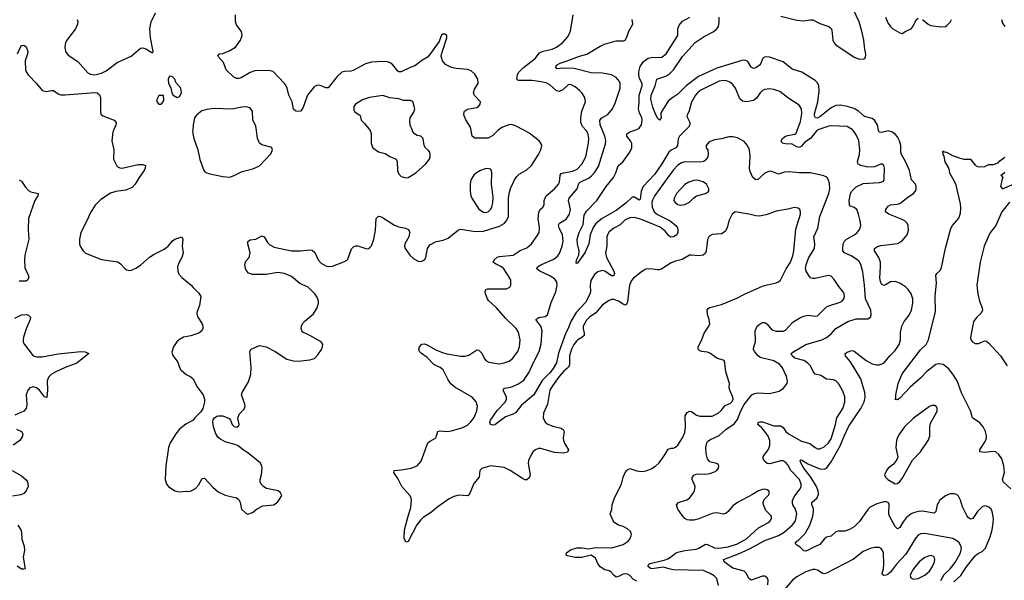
# Model space of a CAD drawing. Header units: inches. Extents: x 1550315 to 1685896, y 510706 to 640504.
# Tile 41 of 256: x 1576353 to 1584964, y 536069 to 540969. Entities that reach past the tile are written whole.
import ezdxf

# ---------------------------------------------------------------- set-up
doc = ezdxf.new("R2010")
doc.units = ezdxf.units.IN
doc.header["$MEASUREMENT"] = 0
for name, color, linetype in [('B5573', 7, 'Continuous'), ('B5574', 7, 'Continuous'), ('B5583', 7, 'Continuous'), ('B5584', 7, 'Continuous')]:
    doc.layers.add(name, color=color, linetype=linetype)

msp = doc.modelspace()

# ---------------------------------------------------------------- linework, layer by layer
at = {"layer": 'B5573', "color": 5}
for points, elevation in [([(1577173.4, 540000), (1577169, 539990), (1577158.4, 539910), (1577175.3, 539830), (1577172.7, 539750), (1577206, 539686), (1577230, 539673.4), (1577250, 539671.5), (1577390, 539702.4), (1577430, 539704.4), (1577453.8, 539693.8), (1577450.5, 539670.5), (1577441.3, 539650), (1577398, 539590), (1577363.7, 539530), (1577337.2, 539502.8), (1577281.6, 539478.4), (1577193.3, 539466.7), (1577147.2, 539452.8), (1577063.1, 539396.9), (1577012.5, 539347.5), (1576970, 539278.4), (1576944, 539216), (1576888.9, 539110), (1576875.6, 539050), (1576877.4, 539010), (1576883.1, 538990), (1576907.2, 538950), (1576930, 538929.1), (1577070, 538872.9), (1577212, 538852.1), (1577236.3, 538836.3), (1577273.8, 538793.8), (1577290, 538781.6), (1577310, 538777.6), (1577330, 538780.3), (1577370, 538796), (1577410, 538822.8), (1577490, 538892.2), (1577530, 538920.4), (1577618, 538962), (1577650.9, 538989.1), (1577690, 539037.3), (1577709, 539050), (1577772, 539070), (1577781, 539050), (1577774.8, 538990), (1577782.4, 538930), (1577771.8, 538890), (1577749.2, 538850.8), (1577734.9, 538810), (1577737, 538770), (1577745.9, 538745.9), (1577770, 538714.9), (1577853.4, 538650), (1577870, 538627.7), (1577919.9, 538579.9), (1577938, 538550), (1577925.5, 538470), (1577902, 538410), (1577902.5, 538397.5), (1577910.5, 538370), (1577950.4, 538310), (1577955.8, 538290), (1577954.4, 538270), (1577947.7, 538250), (1577918.8, 538230), (1577850, 538207.2), (1577786.1, 538193.9), (1577750, 538174.7), (1577727.6, 538152.4), (1577697.4, 538110), (1577683.4, 538063.4), (1577693.8, 538033.8), (1577735.8, 537975.8), (1577750.4, 537930), (1577763.8, 537910), (1577810, 537868.4), (1577850, 537848), (1577870.4, 537830), (1577902.5, 537762.5), (1577958, 537690), (1577970, 537652), (1577970.3, 537630), (1577954.9, 537570), (1577937, 537543), (1577884, 537490), (1577870.3, 537469.7), (1577806.1, 537433.9), (1577750, 537389.5), (1577717.6, 537350), (1577670, 537269.3), (1577653.7, 537230), (1577630.3, 537070), (1577627, 536950), (1577630.4, 536930), (1577638.4, 536910), (1577654.9, 536890), (1577710, 536851.6), (1577750, 536842.4), (1577808.5, 536848.5), (1577830, 536845.3), (1577854, 536850), (1577889.7, 536870.3), (1577918, 536902), (1577950, 536958), (1577970, 536961), (1578042.8, 536882.8), (1578090, 536843.8), (1578150, 536812.4), (1578250, 536790.5), (1578262, 536782), (1578274, 536770), (1578282, 536750), (1578294, 536690), (1578330, 536655.5), (1578350, 536648.2), (1578390, 536663), (1578430, 536693.4), (1578478.7, 536721.3), (1578577.2, 536730), (1578610, 536754), (1578646.6, 536810), (1578634.5, 536834.5), (1578614, 536850), (1578511.8, 536871.8), (1578487.2, 536887.2), (1578464, 536910), (1578456, 536930), (1578456, 536950), (1578467.2, 536992.8), (1578474.5, 537050), (1578472, 537070), (1578455.8, 537095.8), (1578350, 537183.7), (1578310, 537207.3), (1578263.5, 537243.5), (1578235.8, 537255.8), (1578150, 537278), (1578110, 537301.3), (1578090, 537318.4), (1578067.8, 537350), (1578047.6, 537410), (1578042, 537450), (1578046.2, 537473.8), (1578057.2, 537490), (1578076.6, 537503.4), (1578090, 537507.7), (1578130, 537508), (1578184.5, 537484.5), (1578196, 537470), (1578211, 537430), (1578230, 537414.8), (1578252, 537408), (1578270, 537422), (1578272.1, 537432.1), (1578262, 537490), (1578276.5, 537523.5), (1578315.9, 537564.1), (1578325.2, 537590), (1578322.7, 537610), (1578294.5, 537690), (1578298.4, 537710), (1578354.9, 537805.1), (1578373.6, 537870), (1578378.4, 537930), (1578366.6, 538070), (1578378, 538090), (1578450, 538122), (1578509.5, 538110.5), (1578587.3, 538070), (1578690, 538001.6), (1578746.6, 537986.6), (1578790, 537983), (1578890, 537994.9), (1578931.2, 538008.8), (1578960.1, 538039.9), (1578992.3, 538087.7), (1579002, 538110), (1579003.7, 538130), (1578990, 538152.3), (1578889.7, 538209.7), (1578830, 538238), (1578819.7, 538250), (1578814.5, 538270), (1578817.2, 538290), (1578830, 538316), (1578850, 538338), (1578921.9, 538398.1), (1578955.6, 538450), (1578967.2, 538490), (1578967.2, 538510), (1578957.5, 538537.5), (1578936.9, 538570), (1578876.9, 538630), (1578802.4, 538662.4), (1578730, 538724.2), (1578670, 538749.8), (1578610, 538758.2), (1578510, 538740.8), (1578450, 538740.5), (1578390, 538742.4), (1578354, 538754), (1578339.3, 538770), (1578329.4, 538790), (1578322.7, 538830), (1578330, 538858), (1578359, 538890), (1578369.2, 538930), (1578349, 539010), (1578349.1, 539030.9), (1578370, 539044.7), (1578418, 539050), (1578470, 539080.7), (1578490, 539070.7), (1578521.1, 539021.1), (1578540.7, 539000.7), (1578579.9, 538979.9), (1578730, 538949.2), (1578810, 538947.8), (1578890, 538958.9), (1578910, 538953.4), (1578933.8, 538933.8), (1578964.2, 538870), (1578990, 538840.3), (1579030, 538817.4), (1579050, 538811.6), (1579090, 538814), (1579188.7, 538851.3), (1579214.1, 538865.8), (1579223, 538877), (1579255.1, 538964.9), (1579274.3, 538985.7), (1579290, 538992.2), (1579310, 538991.8), (1579390, 538967), (1579410, 538970.4), (1579419.5, 538980.5), (1579430, 538993.4), (1579450.8, 539050), (1579464.5, 539130), (1579469.6, 539230), (1579490, 539250.5), (1579510, 539248), (1579535.4, 539235.4), (1579631.8, 539171.8), (1579670, 539158.4), (1579726.4, 539146.4), (1579754.2, 539134.2), (1579764, 539110), (1579762.8, 539102.8), (1579755.5, 539070), (1579722, 539010), (1579718.8, 538990), (1579724.9, 538970), (1579765.5, 538910), (1579799.5, 538879.5), (1579838.8, 538858.8), (1579850, 538855.5), (1579870, 538858), (1579892.7, 538870), (1579904.5, 538890), (1579919.6, 538970), (1579939.4, 539000.6), (1579990, 539027.6), (1580000, 539029.8)], 620), ([(1577866.5, 540000), (1577865.7, 539990), (1577874.9, 539930), (1577910.2, 539830.2), (1577930, 539746.8), (1577963.7, 539650), (1577976.3, 539636.3), (1578004, 539624), (1578130, 539597), (1578190, 539592.7), (1578230, 539606), (1578299, 539641), (1578393.6, 539666.4), (1578450, 539690.5), (1578550, 539796), (1578564.5, 539830), (1578558, 539850), (1578550, 539856.2), (1578470, 539876.2), (1578451.1, 539891.1), (1578443.7, 539903.7), (1578434.3, 539930), (1578423.5, 540000)], 640), ([(1579418.3, 540000), (1579419, 539999), (1579426, 539970), (1579426, 539886), (1579440.7, 539850), (1579490, 539814.4), (1579550, 539800.5), (1579590, 539774), (1579644.7, 539750), (1579656, 539730), (1579657.3, 539650), (1579665.8, 539625.8), (1579690, 539598.8), (1579730, 539587.7), (1579750, 539590.7), (1579818, 539630), (1579905.1, 539710), (1579936.2, 539750), (1579942.9, 539770), (1579944.5, 539790), (1579939.5, 539810), (1579930, 539825.2), (1579901.2, 539850), (1579889.5, 539869.5), (1579880.9, 539930), (1579862, 539950), (1579830, 539956), (1579806, 539970), (1579790, 539994), (1579787.4, 540000)], 640), ([(1576350, 539568), (1576370, 539558.7), (1576403.9, 539503.9), (1576430, 539475.7), (1576450, 539464), (1576516.3, 539450), (1576511.8, 539430), (1576485.8, 539390), (1576430.9, 539230), (1576428.5, 539131.5), (1576434.5, 539050), (1576398.2, 538910), (1576394.5, 538870), (1576399.5, 538799.5), (1576430.2, 538730), (1576431.3, 538708.7), (1576425.7, 538694.3), (1576410, 538684.2), (1576350, 538682.2)], 580), ([(1576310, 538361.1), (1576370, 538388.5), (1576412.7, 538392.7), (1576430, 538387.3), (1576447.5, 538367.5), (1576444.9, 538350), (1576410, 538267.6), (1576387.3, 538192.7), (1576382.6, 538170), (1576384.5, 538150), (1576395.1, 538130), (1576471.5, 538031.5), (1576502.8, 538022.8), (1576550, 538023.4), (1576690, 538048.2), (1576888.5, 538068.5), (1576925.7, 538065.7), (1576958, 538050), (1576852.8, 537967.2), (1576750, 537928.6), (1576668.1, 537891.9), (1576631.7, 537870), (1576610.3, 537850), (1576598.8, 537830), (1576594.2, 537810), (1576596.6, 537730), (1576590, 537667.3), (1576570, 537673.6), (1576527.1, 537730), (1576500.5, 537750), (1576470, 537759.8), (1576443.1, 537750), (1576424.4, 537730), (1576410.3, 537690), (1576415, 537610), (1576410, 537569.6), (1576390, 537546), (1576310, 537513.6)], 580), ([(1580000, 537944.8), (1579976.4, 537956.4), (1579917.2, 538017.2), (1579868.4, 538050), (1579848.8, 538070), (1579845.3, 538090), (1579850.9, 538110), (1579870, 538131.9), (1579890, 538136.6), (1579910, 538130.9), (1579985.7, 538085.7), (1580000, 538079.7)], 580), ([(1576324.9, 537390), (1576369.1, 537369.1), (1576379.6, 537350), (1576379.1, 537330), (1576355.3, 537290), (1576297, 537250)], 580), ([(1580000, 536702.3), (1579955.5, 536664.5), (1579883.2, 536616.8), (1579861.7, 536598.3), (1579826.1, 536553.9), (1579750, 536409.2), (1579730, 536402), (1579717, 536437), (1579719.7, 536510), (1579750, 536630.8), (1579775.1, 536705), (1579780.4, 536770), (1579776.4, 536790), (1579766, 536810), (1579696.8, 536890), (1579659.4, 536959.4), (1579625.1, 537010), (1579628, 537030), (1579690, 537034.9), (1579778, 537050), (1579830, 537070.7), (1579863.7, 537110), (1579922.9, 537270), (1579937.1, 537282.9), (1579989.2, 537310), (1579999.3, 537330), (1580000, 537332.6)], 580), ([(1576286.3, 537030), (1576370, 536982.4), (1576405.7, 536950), (1576420.4, 536930), (1576426.4, 536890), (1576410.4, 536850), (1576390, 536828.5), (1576364, 536816), (1576290, 536803.5)], 580), ([(1576338.4, 536550), (1576362.4, 536510), (1576368.5, 536488.5), (1576372.4, 536430), (1576392.5, 536367.5), (1576394, 536330), (1576382.4, 536270), (1576402, 536170), (1576390, 536165.2), (1576370, 536167), (1576330, 536191.8)], 580)]:
    msp.add_lwpolyline(points, dxfattribs=dict(at, elevation=elevation))
at = {"layer": 'B5574', "color": 5}
for points, elevation in [([(1576856, 540970), (1576861, 540950), (1576858.8, 540930), (1576841.3, 540890), (1576765.3, 540790), (1576755.3, 540770), (1576748.7, 540730), (1576754.9, 540690), (1576778.7, 540658.7), (1576863.1, 540603.1), (1576950, 540503.1), (1576971.5, 540491.5), (1577010, 540488.3), (1577070, 540500.9), (1577110, 540520.6), (1577206.1, 540593.9), (1577329, 540651), (1577410, 540718.7), (1577430, 540722.6), (1577455.2, 540715.3), (1577510, 540681), (1577517.2, 540682.8), (1577522, 540690), (1577497, 540810), (1577491.6, 540890), (1577503.6, 540950), (1577540.7, 541030)], 640), ([(1580000, 540747.3), (1579938.5, 540661.5), (1579919, 540641), (1579870, 540611.3), (1579810, 540565.1), (1579768.4, 540551.6), (1579690, 540513.5), (1579670, 540512.4), (1579659.4, 540519.4), (1579615.5, 540575.5), (1579592.1, 540592.1), (1579570, 540600.3), (1579530, 540603.5), (1579430, 540598.7), (1579377.4, 540582.6), (1579270, 540526.2), (1579250, 540519.8), (1579190, 540515.4), (1579170, 540509.6), (1579130, 540473.3), (1579050, 540372.3), (1579030, 540372), (1578990, 540391.6), (1578970, 540396.2), (1578950, 540394), (1578930, 540380.7), (1578871.4, 540308.6), (1578830, 540195.6), (1578810.2, 540169.8), (1578794.1, 540165.9), (1578769.3, 540170), (1578747.2, 540187.2), (1578736.2, 540250), (1578706, 540310), (1578693.5, 540370), (1578683.5, 540390), (1578669.6, 540410), (1578570, 540515.4), (1578530, 540523.5), (1578410, 540520.5), (1578370, 540507.8), (1578290, 540459.7), (1578270, 540454.7), (1578250, 540456.3), (1578226.6, 540466.6), (1578159.1, 540530), (1578134.4, 540594.4), (1578087.3, 540650), (1578094.5, 540665.5), (1578102, 540670), (1578130, 540674.7), (1578190, 540698.6), (1578240.9, 540730), (1578283.5, 540790), (1578297.7, 540830), (1578297.4, 540850), (1578291.5, 540870), (1578250, 540924.5), (1578240.4, 540950), (1578241.1, 541010)], 620), ([(1576333.6, 540670), (1576364.4, 540735.6), (1576370, 540742.8), (1576390, 540746.8), (1576410, 540731.3), (1576423.1, 540690), (1576422, 540670), (1576402.2, 540610), (1576405.5, 540530), (1576410, 540513), (1576430, 540483.6), (1576501.7, 540410), (1576550.8, 540350), (1576590, 540340.3), (1576630, 540350.4), (1576650, 540350.4), (1576690, 540321.1), (1576712.6, 540312.6), (1576750, 540311.3), (1577010, 540333.6), (1577030.7, 540330), (1577052.5, 540312.5), (1577059.6, 540290), (1577059.6, 540170), (1577064.3, 540144.3), (1577079.1, 540130), (1577180.7, 540090), (1577197.6, 540070), (1577195.3, 540050), (1577173.4, 540000)], 620), ([(1579787.4, 540000), (1579767.2, 540047.2), (1579764.2, 540084.2), (1579768.3, 540110), (1579800.1, 540159.9), (1579808.3, 540190), (1579792.7, 540252.7), (1579770, 540263.6), (1579710, 540264), (1579670, 540276.4), (1579590, 540287.3), (1579530, 540306), (1579412, 540290), (1579350, 540267.3), (1579290, 540229.2), (1579276.3, 540210), (1579275.5, 540175.5), (1579283.7, 540163.7), (1579330.4, 540130.4), (1579340.7, 540090), (1579370, 540060.7), (1579418.3, 540000)], 640), ([(1578423.5, 540000), (1578417.7, 540037.7), (1578393.6, 540093.6), (1578389.5, 540169.5), (1578370, 540196), (1578350, 540204.5), (1578310, 540207.8), (1578210, 540185.7), (1578050, 540192.9), (1577990, 540185.1), (1577947.4, 540172.6), (1577901.7, 540138.3), (1577882, 540110), (1577870.3, 540049.6), (1577866.5, 540000)], 640)]:
    msp.add_lwpolyline(points, dxfattribs=dict(at, elevation=elevation))
at = {"layer": 'B5574', "color": 5, "elevation": 640}
for points in [[(1577670, 540474), (1577662, 540470), (1577651.3, 540450), (1577656, 540410), (1577674, 540374), (1577684.9, 540330), (1577694.8, 540310), (1577730, 540287.7), (1577750, 540298), (1577769, 540330), (1577764, 540370), (1577719, 540419), (1577708.7, 540450), (1577690, 540468.7)], [(1577610, 540306), (1577570, 540306), (1577552, 540270), (1577552, 540250), (1577570, 540232), (1577590, 540232), (1577608, 540250), (1577613.6, 540266.4)]]:
    msp.add_lwpolyline(points, close=True, dxfattribs=at)
at = {"layer": 'B5583', "color": 5}
for points, elevation in [([(1580000, 539029.8), (1580057.7, 539042.3), (1580100.5, 539059.5), (1580190, 539133.2), (1580210, 539138), (1580336.3, 539116.3), (1580410, 539119.8), (1580550, 539163.7), (1580590, 539186.2), (1580610, 539210.3), (1580627.5, 539250), (1580629.3, 539409.3), (1580633.8, 539450), (1580645.9, 539494.1), (1580682, 539570), (1580701.7, 539598.3), (1580722.2, 539617.8), (1580790, 539656), (1580830, 539694.4), (1580890, 539790.5), (1580909.7, 539830), (1580920.7, 539870), (1580912, 539890), (1580896.2, 539910), (1580810, 539978.5), (1580768.6, 540000)], 620), ([(1580000, 538079.7), (1580050, 538058.9), (1580090, 538047.5), (1580210, 538027.9), (1580250.6, 538029.4), (1580282.4, 538037.6), (1580350, 538084.4), (1580370, 538080.4), (1580394.8, 538054.8), (1580415.8, 538010), (1580430.5, 537990), (1580456.7, 537976.7), (1580510, 537965.5), (1580550, 537962.3), (1580589.7, 537970.3), (1580634.3, 537985.7), (1580667.3, 538010), (1580709.8, 538070.2), (1580725.6, 538110), (1580731.7, 538170), (1580717.1, 538237.1), (1580695.1, 538270), (1580600.7, 538360.7), (1580524.2, 538450), (1580454.5, 538514.5), (1580443.8, 538530), (1580428.5, 538571.5), (1580425.1, 538590), (1580429.6, 538610), (1580443.7, 538616.3), (1580610, 538618), (1580639, 538630), (1580649.2, 538650), (1580647.3, 538690), (1580639.7, 538710), (1580587.1, 538790), (1580566.9, 538810), (1580514.7, 538834.7), (1580494.7, 538850), (1580502, 538870), (1580530, 538892.8), (1580550, 538899.2), (1580667.8, 538912.2), (1580730, 538951.3), (1580790, 538973.7), (1580830, 539008.5), (1580880.2, 539079.8), (1580895.8, 539110), (1580898.2, 539150), (1580889.1, 539230), (1580892.9, 539287.1), (1580907.4, 539312.6), (1580927.6, 539330), (1580940.7, 539350), (1580941.3, 539390), (1580957.8, 539430), (1581030.8, 539490), (1581065.6, 539530), (1581073.3, 539550), (1581079.4, 539610), (1581090, 539623.6), (1581108.9, 539631.1), (1581190, 539645.6), (1581230, 539662.2), (1581270, 539706), (1581306, 539770), (1581329.1, 539889.1), (1581331.8, 539931.8), (1581326.4, 539966.4), (1581316.5, 539990), (1581307.8, 540000)], 580), ([(1580536.1, 540000), (1580490, 539955.8), (1580450, 539934.7), (1580332.7, 539932.7), (1580310, 539949.6), (1580300.4, 540000)], 620), ([(1582464.4, 536024.4), (1582450, 536085.2), (1582427.6, 536107.6), (1582391.8, 536130), (1582334.2, 536154.2), (1582070, 536161.9), (1582030, 536168.5), (1581983.3, 536183.3), (1581882, 536170), (1581870, 536172.1), (1581847.7, 536192.3), (1581855.6, 536210), (1581865.3, 536214.7), (1581990, 536244.7), (1582022.4, 536257.6), (1582046, 536270), (1582090, 536306), (1582110, 536314.9), (1582169.7, 536330.4), (1582270, 536341.3), (1582294, 536350), (1582350, 536384.2), (1582370, 536382), (1582430, 536352.1), (1582468.9, 536348.9), (1582550, 536360.7), (1582630, 536388), (1582710, 536430.8), (1582813.2, 536526.8), (1582896.9, 536570), (1582917.7, 536590), (1582929.7, 536610), (1582927.3, 536630), (1582878.2, 536678.2), (1582858.8, 536730), (1582856.2, 536750), (1582863.5, 536776.5), (1582900.5, 536810), (1582911.1, 536830), (1582904.5, 536850), (1582890, 536859.7), (1582870, 536864.4), (1582850, 536863.5), (1582813.4, 536850), (1582762.4, 536817.6), (1582630, 536749.7), (1582590, 536720.5), (1582549.2, 536670.8), (1582530, 536654.3), (1582510, 536648.6), (1582450, 536657.8), (1582410, 536654.2), (1582292.8, 536607.2), (1582250, 536596), (1582210, 536593.7), (1582190, 536598.3), (1582169.9, 536609.9), (1582150, 536631.3), (1582109.8, 536690), (1582098, 536730), (1582116, 536750), (1582186.8, 536773.2), (1582210, 536787.9), (1582244.4, 536830), (1582254.8, 536850), (1582259.7, 536890), (1582233.6, 536950), (1582234, 536966), (1582250, 536987.7), (1582270, 536998), (1582290, 537000.5), (1582350, 536998), (1582390, 537002.4), (1582430, 537017.3), (1582449, 537030), (1582464, 537050), (1582469, 537070), (1582461.2, 537081.2), (1582448, 537090), (1582390, 537105.2), (1582369.6, 537129.6), (1582357.4, 537177.4), (1582352.8, 537230), (1582362.4, 537270), (1582370, 537282), (1582390, 537297.6), (1582470, 537334.6), (1582530, 537386.7), (1582602.7, 537437.3), (1582630, 537475.3), (1582659, 537550), (1582690, 537606.7), (1582757.6, 537690), (1582779.1, 537700.9), (1582810, 537706.2), (1582910, 537701.5), (1582996.6, 537723.4), (1583032.4, 537747.6), (1583064, 537790), (1583068.5, 537810), (1583059.2, 537850), (1583025.6, 537925.6), (1582999.1, 537959.1), (1582950, 537987.2), (1582830, 538017.7), (1582810.5, 538030.5), (1582780.5, 538070), (1582771.5, 538090), (1582773.3, 538110), (1582787.2, 538152.8), (1582786.6, 538250), (1582804, 538290), (1582830, 538312), (1582850, 538321.3), (1582870, 538323), (1582890, 538307.7), (1582930, 538259.5), (1582970, 538246.3), (1583030, 538246), (1583050, 538256.3), (1583116, 538324), (1583176.8, 538363.2), (1583210, 538378.6), (1583250, 538386.7), (1583310, 538377.1), (1583330, 538380.5), (1583410, 538458.7), (1583430.9, 538469.1), (1583530, 538500.4), (1583546, 538510), (1583562, 538530), (1583567, 538550), (1583564.5, 538570), (1583555.1, 538590), (1583516.6, 538636.6), (1583477.8, 538697.8), (1583450, 538727), (1583430, 538733), (1583411.3, 538731.3), (1583310, 538706.6), (1583290, 538706.3), (1583270, 538714), (1583253.9, 538733.9), (1583231.2, 538770), (1583226, 538790), (1583230.9, 538830), (1583253.7, 538890), (1583303.5, 538970), (1583308.7, 539008.7), (1583299.3, 539070), (1583332.2, 539147.8), (1583351.8, 539250), (1583430.7, 539450), (1583439.3, 539490), (1583436.6, 539536.6), (1583426.9, 539566.9), (1583411.5, 539591.5), (1583384.7, 539604.7), (1583269, 539629), (1583170.2, 539629.8), (1583081.1, 539638.9), (1583042.3, 539637.7), (1582990, 539617.4), (1582930, 539642.6), (1582910, 539645.4), (1582870, 539628.3), (1582810, 539573.3), (1582790, 539568), (1582764.4, 539590), (1582742.5, 539642.5), (1582736.8, 539670), (1582741.4, 539770), (1582736, 539830), (1582719.7, 539870), (1582690, 539904.7), (1582630, 539936.4), (1582590, 539944.4), (1582554.7, 539945.3), (1582490, 539927.6), (1582430, 539919.5), (1582381.1, 539898.9), (1582358, 539870), (1582358, 539850), (1582370.6, 539830.6), (1582374.6, 539794.6), (1582370.4, 539770), (1582355.3, 539744.7), (1582336.3, 539730), (1582310, 539724.1), (1582170, 539726.7), (1582142.6, 539717.4), (1582110, 539696.8), (1582070, 539655.8), (1582020.6, 539590), (1581907.2, 539432.8), (1581887.7, 539392.3), (1581882.9, 539370), (1581884.6, 539330), (1581901.7, 539290), (1581930, 539265.4), (1582040.9, 539210), (1582090.3, 539170), (1582106.7, 539150), (1582110.4, 539130), (1582110.4, 539110), (1582100.4, 539090), (1582070, 539069.7), (1582048.3, 539068.3), (1582030, 539079.5), (1581999.5, 539119.5), (1581955.6, 539155.6), (1581790, 539223.6), (1581730, 539239.8), (1581690, 539237.2), (1581650, 539220.4), (1581604.3, 539175.7), (1581550, 539147.4), (1581510, 539115.8), (1581493.1, 539090), (1581487.2, 539070), (1581488.8, 538990), (1581476.5, 538930), (1581486.7, 538890), (1581548, 538770), (1581554.2, 538750), (1581550.2, 538729.8), (1581530, 538729.8), (1581472, 538772), (1581450, 538777.7), (1581410, 538765.4), (1581379, 538741), (1581348.4, 538690), (1581343.2, 538650), (1581345, 538590), (1581338.8, 538570), (1581302, 538498), (1581220.4, 538410), (1581172, 538330), (1581150.1, 538269.9), (1581129.4, 538230.6), (1581066.2, 538053.8), (1581048.8, 537970), (1581018.6, 537921.4), (1580990, 537883.4), (1580923.7, 537816.3), (1580850, 537689.8), (1580741.1, 537598.9), (1580690, 537534), (1580670, 537521.6), (1580602.6, 537497.4), (1580510, 537429.4), (1580490, 537424.5), (1580470, 537429.6), (1580464.7, 537450), (1580471.6, 537470), (1580530, 537553.8), (1580596.6, 537623.4), (1580609.7, 537650), (1580609.7, 537670), (1580582.7, 537730), (1580584.1, 537735.9), (1580592.9, 537747.1), (1580650, 537756.1), (1580710, 537782.8), (1580762.9, 537817.1), (1580810.3, 537889.7), (1580846.5, 537973.5), (1580896.4, 538070), (1580915.3, 538135.3), (1580924.1, 538250), (1580910.4, 538290.4), (1580867.3, 538350), (1580894.2, 538365.8), (1580950, 538375.6), (1580970, 538390.4), (1581002.4, 538497.6), (1581042.6, 538590), (1581055.2, 538650), (1581050, 538676.9), (1581030, 538703.5), (1580990, 538729), (1580901.6, 538770), (1580876.2, 538790), (1580880.7, 538810), (1580915.6, 538830), (1581023.4, 538876.6), (1581058, 538902), (1581074.2, 538925.8), (1581098.7, 538990), (1581106.1, 539033.9), (1581100.8, 539090), (1581070.8, 539150), (1581065.7, 539174.3), (1581073, 539190), (1581133.1, 539226.9), (1581160.9, 539270), (1581169.8, 539310), (1581151.7, 539390), (1581159.3, 539410), (1581227.8, 539490), (1581244.2, 539535.8), (1581254.8, 539550), (1581332.5, 539587.5), (1581355.5, 539604.5), (1581384.7, 539635.3), (1581415, 539685), (1581476, 539884), (1581479.8, 539910), (1581472.2, 539950), (1581451, 540000)], 560), ([(1582173.4, 540000), (1582124.5, 539950), (1582112.2, 539927.8), (1582106.4, 539870), (1582100.3, 539859.7), (1582091.2, 539848.8), (1582050, 539829.8), (1582031, 539810), (1581970.1, 539710), (1581904.3, 539615.7), (1581807.2, 539510), (1581789.5, 539470), (1581778.7, 539401.3), (1581770, 539391.5), (1581730, 539418.9), (1581710, 539416.8), (1581653.8, 539366.2), (1581570, 539302.4), (1581447.4, 539232.6), (1581392, 539188), (1581368.3, 539151.7), (1581343.9, 539090), (1581330, 539009.5), (1581294.9, 538930), (1581230, 538837.2), (1581220.9, 538840.9), (1581223.5, 538870), (1581242.6, 538910), (1581246.6, 538950), (1581230.9, 539010), (1581230, 539050.7), (1581247.3, 539110), (1581281.4, 539178.6), (1581290, 539259.5), (1581310, 539295.3), (1581400.5, 539390), (1581481.5, 539510), (1581546.6, 539590), (1581568.3, 539630), (1581587.5, 539692.5), (1581631.6, 539728.4), (1581690.5, 539810), (1581706, 539850), (1581705.9, 539885.9), (1581694, 539910), (1581663.5, 539950), (1581662, 539970), (1581690.6, 539989.4), (1581723.3, 540000)], 540), ([(1582895.8, 536030), (1582900.5, 536070), (1582891.8, 536090), (1582870, 536105.1), (1582850, 536106.3), (1582749.7, 536069.7), (1582730, 536083.7), (1582709.8, 536129.8), (1582690, 536147.8), (1582590, 536174.4), (1582513.1, 536230), (1582508.8, 536250), (1582640.8, 536299.2), (1582736.9, 536343.1), (1582870, 536417.6), (1582990, 536461.8), (1583037.7, 536490), (1583109.8, 536550), (1583127.8, 536570), (1583138.2, 536590), (1583149.8, 536649.8), (1583139.3, 536690), (1583115.7, 536730), (1583110.6, 536750), (1583112.9, 536770), (1583132.1, 536807.9), (1583180.3, 536870), (1583187.1, 536890), (1583187.4, 536910), (1583172.8, 536950), (1583097.1, 537030), (1583070, 537077.7), (1583050, 537101.2), (1583030, 537111.9), (1583010, 537113.6), (1582910, 537088.4), (1582890, 537089.9), (1582866.1, 537110), (1582856.1, 537130), (1582856, 537150), (1582900.2, 537210), (1582909.2, 537230), (1582913.6, 537250), (1582913.3, 537290), (1582899.3, 537330), (1582879.2, 537359.2), (1582842.6, 537402.6), (1582809.4, 537430), (1582812.9, 537447.1), (1582830, 537453.1), (1582850, 537452.8), (1582950, 537420.2), (1583010, 537418.4), (1583030, 537405.5), (1583054.3, 537370), (1583076.5, 537350), (1583190, 537285.5), (1583264.2, 537264.2), (1583310, 537228.8), (1583330, 537218.7), (1583350, 537217), (1583390, 537234.6), (1583427.1, 537270), (1583450, 537306.7), (1583487.6, 537430), (1583498.9, 537490), (1583550.8, 537570), (1583570, 537626), (1583570, 537675.3), (1583550, 537729.3), (1583513, 537790), (1583490, 537813.3), (1583470, 537821.6), (1583410, 537827.6), (1583358.8, 537858.8), (1583310, 537871.6), (1583295.8, 537890), (1583266.6, 537946.6), (1583244.4, 537970), (1583209.9, 537989.9), (1583133.3, 538010), (1583107.7, 538030), (1583100.5, 538050), (1583116.3, 538063.7), (1583230, 538129.1), (1583369.1, 538170.9), (1583410, 538192.1), (1583450, 538222.4), (1583491.2, 538270), (1583596.2, 538330), (1583670, 538353.8), (1583770, 538354), (1583792.7, 538370), (1583799.5, 538390), (1583796.3, 538430), (1583750.6, 538530.5), (1583743, 538650), (1583726, 538766), (1583709.8, 538829.8), (1583694.2, 538854.2), (1583673.4, 538873.4), (1583624.3, 538904.3), (1583566, 538930), (1583551.1, 538950), (1583550.9, 538970), (1583556.1, 539010), (1583566.1, 539033.8), (1583584.2, 539050), (1583654.7, 539090), (1583678, 539110), (1583694.7, 539130), (1583704.7, 539150), (1583708.2, 539170), (1583704.7, 539210), (1583689.7, 539270), (1583673.3, 539310), (1583650, 539327.6), (1583618.7, 539338.7), (1583609.8, 539349.8), (1583606.4, 539390), (1583619.1, 539450), (1583631.1, 539470), (1583670, 539506.7), (1583730, 539538.2), (1583873.7, 539546.3), (1583904.8, 539555.2), (1583913, 539567), (1583915.1, 539584.9), (1583917.6, 539670), (1583910, 539695.3), (1583890, 539709.2), (1583830, 539682), (1583770, 539679.7), (1583710, 539694.3), (1583687.2, 539707.2), (1583681.1, 539730), (1583697.4, 539790), (1583700.2, 539830), (1583691.6, 539911.7), (1583670, 539963.5), (1583642.6, 540000)], 540), ([(1583327.4, 540000), (1583323.2, 539996.8), (1583270, 539929.7), (1583221, 539899), (1583190, 539864.2), (1583170, 539853.3), (1583150, 539857.4), (1583110, 539881.1), (1583050, 539884), (1583021.2, 539890), (1583012.3, 539910), (1583023.6, 539930), (1583049.6, 539950), (1583070, 539957.8), (1583132.5, 539967.5), (1583143.2, 539976.8), (1583149.7, 539990.4), (1583153, 540000)], 540), ([(1584524.4, 536055.6), (1584584.7, 536110), (1584630, 536183.5), (1584710, 536282.7), (1584730, 536300.5), (1584770, 536319.8), (1584798.6, 536350), (1584839.8, 536450), (1584858, 536510), (1584868, 536568), (1584868.9, 536610), (1584859.3, 536670), (1584848.3, 536690), (1584830, 536708.3), (1584810, 536716.8), (1584790, 536718.7), (1584770, 536712.2), (1584730, 536671.1), (1584690, 536609.7), (1584670, 536602.6), (1584650, 536615.4), (1584636.6, 536636.7), (1584599.4, 536710), (1584582.2, 536770), (1584564.4, 536804.4), (1584550, 536817.7), (1584530, 536826.2), (1584490, 536823.7), (1584450, 536806.3), (1584401.2, 536770), (1584376.3, 536730), (1584364.6, 536670), (1584350, 536655.4), (1584250, 536674.7), (1584210, 536670.5), (1584170, 536659.5), (1584150, 536649.9), (1584105.6, 536614.4), (1584078.7, 536581.3), (1584050, 536529.5), (1584030, 536518.4), (1584010, 536540.7), (1583959.6, 536630), (1583953.6, 536650), (1583956.6, 536736.6), (1583949.4, 536749.4), (1583935.1, 536755.1), (1583910, 536755.1), (1583850, 536737), (1583790, 536707), (1583770, 536686.6), (1583696.7, 536583.3), (1583650, 536536.9), (1583610, 536513.6), (1583570, 536499.6), (1583510, 536499.5), (1583490, 536492.3), (1583450, 536454), (1583410, 536446.6), (1583390, 536429.7), (1583350, 536381.4), (1583286.2, 536353.8), (1583250, 536331.5), (1583230, 536324.2), (1583210, 536326), (1583179.1, 536359.1), (1583150, 536375.1), (1583135.1, 536390), (1583149.7, 536410), (1583162.6, 536417.4), (1583221.5, 536478.5), (1583264, 536550), (1583288.9, 536630), (1583296.1, 536670), (1583295, 536695), (1583281.1, 536730), (1583282.4, 536750), (1583327.9, 536790), (1583338, 536822), (1583336.6, 536850), (1583322.7, 536890), (1583271.5, 536971.5), (1583210.6, 537050), (1583187.3, 537090), (1583179.6, 537110), (1583181.7, 537118.3), (1583190, 537121.6), (1583246.4, 537086.4), (1583350, 537043.6), (1583390, 537040.8), (1583410, 537050.2), (1583450, 537104.5), (1583530, 537245.2), (1583563.4, 537330), (1583603.9, 537416.1), (1583709.9, 537570), (1583739.9, 537630), (1583747.1, 537670), (1583744.1, 537710), (1583710.8, 537830), (1583619.4, 537979.4), (1583576.9, 538030), (1583572, 538050), (1583590, 538064.4), (1583630, 538077.6), (1583650, 538072.2), (1583756.5, 537990), (1583810, 537960.6), (1583847.7, 537952.3), (1583870, 537953), (1583910, 537967.9), (1583962, 538030), (1584010, 538078), (1584044.8, 538130), (1584056.5, 538170), (1584055.6, 538235.5), (1584067.7, 538290), (1584088.9, 538331.1), (1584132.4, 538387.6), (1584152.1, 538430), (1584165.5, 538490), (1584165, 538530), (1584150, 538573.6), (1584124.4, 538610), (1584103.5, 538630), (1584050, 538665.3), (1584010, 538681.5), (1583970, 538678), (1583930, 538653.7), (1583910, 538646.9), (1583890, 538656.2), (1583880.4, 538680.4), (1583875.7, 538710), (1583882.9, 538810), (1583880.7, 538850), (1583867, 538890), (1583829.7, 538950), (1583829.7, 538970), (1583854.1, 538985.9), (1583884.8, 538995.2), (1584030, 539013.2), (1584066.8, 539033.2), (1584101.7, 539070), (1584114.8, 539090), (1584127.2, 539130), (1584123.1, 539170), (1584114, 539190), (1584094.7, 539210), (1584070, 539223.1), (1583953.6, 539270), (1583926, 539290), (1583928.2, 539310), (1583950, 539338.7), (1583969.1, 539350.9), (1584030, 539355.6), (1584050, 539362.2), (1584121.9, 539418.1), (1584170.6, 539449.4), (1584188.3, 539470), (1584194.8, 539490), (1584194.5, 539510), (1584186.9, 539530), (1584153.3, 539570), (1584134, 539650), (1584099.8, 539730), (1584064.9, 539790), (1584060.2, 539810), (1584059, 539870), (1584048.6, 539910), (1584030, 539944.5), (1584009, 539969), (1583986, 539986), (1583950, 539997), (1583890, 539983.4), (1583870, 539985.3), (1583863.9, 540000)], 520), ([(1585022.8, 536870), (1584954.8, 536930), (1584949.8, 536950), (1584964.9, 537010), (1584960.4, 537070), (1584941.8, 537130), (1584916.5, 537170), (1584890.7, 537190.7), (1584870, 537194.9), (1584790, 537185.8), (1584751.4, 537191.4), (1584749.8, 537210), (1584797.3, 537282.7), (1584808.2, 537310), (1584809.8, 537330.2), (1584801.3, 537370), (1584780.5, 537410), (1584750, 537445.4), (1584685.8, 537490), (1584669.4, 537550), (1584590, 537708.4), (1584551.4, 537811.4), (1584521.4, 537861.4), (1584478.2, 537918.2), (1584430, 537954.7), (1584390, 537961.8), (1584365.6, 537954.4), (1584285.6, 537894.4), (1584230, 537836.3), (1584141.9, 537758.1), (1584050, 537662), (1584030, 537647.6), (1584009.5, 537649.5), (1584015.5, 537664.5), (1584015.1, 537690), (1584036, 537790), (1584070, 537874.3), (1584230, 538082.5), (1584279.6, 538130), (1584301.3, 538170), (1584361.8, 538418.2), (1584361.1, 538550), (1584372.7, 538670), (1584365.2, 538734.8), (1584373.3, 538750), (1584402.6, 538777.4), (1584416.5, 538803.5), (1584450, 538972.2), (1584495.8, 539144.2), (1584510, 539170.7), (1584566.8, 539233.2), (1584581, 539279), (1584584.2, 539324.2), (1584579.8, 539359.8), (1584542.5, 539522.5), (1584530, 539554), (1584487.2, 539627.2), (1584486, 539650), (1584476.1, 539676.1), (1584447.4, 539727.4), (1584437.4, 539777.4), (1584429.5, 539790.5), (1584425.6, 539814.4), (1584430, 539822), (1584435.3, 539815.3), (1584458, 539810), (1584510, 539781), (1584570, 539761), (1584610, 539750.8), (1584670, 539751.3), (1584682, 539730), (1584710, 539698), (1584730, 539686), (1584750, 539682.8), (1584794.6, 539685.4), (1584830, 539702), (1584870, 539704.7), (1584910, 539718), (1584924.5, 539735.5), (1584970, 539767.3)], 480), ([(1584967.7, 539632.3), (1584947.1, 539612.9), (1584934, 539610), (1584951.3, 539590), (1584944.7, 539575.3), (1584932, 539510), (1584950, 539492), (1585050, 539533.4)], 480), ([(1581750, 536062.2), (1581719, 536079.1), (1581690, 536109.7), (1581670, 536122.6), (1581650, 536125.7), (1581630, 536122.2), (1581590, 536102), (1581570, 536097.6), (1581550, 536113.3), (1581524.6, 536144.6), (1581510, 536153), (1581470, 536161.7), (1581430, 536188), (1581411.6, 536210), (1581390, 536262), (1581350, 536289), (1581270, 536268.6), (1581210, 536267.1), (1581143.5, 536283.5), (1581133.2, 536290), (1581136, 536310), (1581170, 536336.4), (1581226.2, 536353.8), (1581273.9, 536353.9), (1581330, 536344), (1581390, 536356.5), (1581532.1, 536352.1), (1581630, 536380.9), (1581674, 536410), (1581689.6, 536430), (1581701, 536459), (1581703.6, 536470), (1581694.3, 536494.3), (1581670, 536518.4), (1581630, 536539.5), (1581590, 536552), (1581559.3, 536570), (1581542.9, 536590), (1581517.2, 536650), (1581532.3, 536687.7), (1581534.5, 536730), (1581554.7, 536790), (1581615.6, 536910), (1581631.3, 536970), (1581650, 537010.5), (1581670, 537035.5), (1581690, 537044.9), (1581750, 537024.7), (1581790, 537021.1), (1581833.6, 537026.4), (1581877.3, 537042.7), (1581913.8, 537066.2), (1581944.6, 537095.4), (1581995.5, 537164.5), (1582025.5, 537214.5), (1582050, 537224.9), (1582070, 537224.9), (1582088.6, 537231.4), (1582109.6, 537250), (1582150, 537314.9), (1582170, 537360.7), (1582176.5, 537410), (1582172.1, 537507.9), (1582190, 537537), (1582210, 537547), (1582230, 537544.4), (1582271.3, 537511.3), (1582302.5, 537502.5), (1582410, 537503.2), (1582462.4, 537530), (1582488.1, 537551.9), (1582524.2, 537595.8), (1582570, 537618.5), (1582581.9, 537630), (1582591.9, 537650), (1582589.9, 537670), (1582562.7, 537730), (1582558.7, 537750), (1582560.5, 537790), (1582528.4, 537890), (1582521.6, 537970), (1582514.5, 537990), (1582450, 538011.3), (1582390, 538055.6), (1582370, 538063), (1582315.3, 538070), (1582298, 538078), (1582287, 538090), (1582287.8, 538110), (1582315.4, 538164.6), (1582339.7, 538230), (1582381.3, 538290), (1582388, 538310), (1582383.5, 538350), (1582367.5, 538392.5), (1582365.1, 538430), (1582375.8, 538444.2), (1582390, 538452.2), (1582490, 538479), (1582624.8, 538535.2), (1582691.6, 538570), (1582850, 538638.6), (1582890, 538652.3), (1582970, 538668.3), (1582990, 538677.6), (1583007.4, 538692.6), (1583057.2, 538790), (1583095.3, 538850), (1583115.6, 538904.4), (1583124.5, 538950), (1583140.7, 539139.3), (1583182, 539270), (1583182.7, 539290), (1583177.2, 539310), (1583162.7, 539322.7), (1583130, 539326), (1583070, 539311.5), (1582970, 539296.4), (1582890, 539266.9), (1582827.1, 539252.9), (1582790, 539254.3), (1582730, 539269.7), (1582610, 539289.6), (1582585.3, 539270), (1582556.5, 539210), (1582542, 539150), (1582522.9, 539117.1), (1582490, 539098.7), (1582408.9, 539091.1), (1582390, 539080.9), (1582380.5, 539070), (1582370, 539048), (1582358.4, 538950), (1582350, 538929.4), (1582330, 538912), (1582290, 538904.2), (1582230, 538911.6), (1582210, 538909.6), (1582146.2, 538873.8), (1582090, 538859.7), (1582050, 538843.9), (1581970, 538790.9), (1581950, 538783.5), (1581930, 538782), (1581870, 538792.1), (1581830, 538788.5), (1581790, 538766), (1581722.8, 538710), (1581704.9, 538690), (1581685.8, 538650), (1581670, 538504), (1581658.9, 538481.1), (1581650, 538474.7), (1581630, 538482.2), (1581590, 538507.7), (1581550, 538522.2), (1581530, 538522), (1581510, 538514.3), (1581450, 538477.2), (1581393.2, 538406.8), (1581336.1, 538370), (1581310, 538343.1), (1581281.6, 538290), (1581280.1, 538270), (1581288.9, 538230), (1581288.6, 538210), (1581270, 538190.7), (1581233.4, 538170), (1581221.8, 538158.2), (1581200.9, 538130), (1581180.5, 538090), (1581162.8, 538030), (1581162.8, 537950), (1581150.5, 537929.5), (1581110, 537894.8), (1581072.2, 537850), (1581013.1, 537770), (1580991, 537730), (1580969.2, 537610), (1580935.8, 537530), (1580930.4, 537490), (1580950, 537450.7), (1580973, 537433), (1581016.7, 537416.7), (1581090, 537398.9), (1581107.6, 537387.6), (1581116.5, 537370), (1581106.4, 537310), (1581108.2, 537290), (1581120.7, 537260.7), (1581154, 537210), (1581144.7, 537190), (1581110, 537180.7), (1581030, 537185.8), (1580910, 537220.4), (1580890, 537219.7), (1580863, 537210), (1580845.2, 537194.8), (1580830, 537172.3), (1580804.2, 537115.8), (1580800.9, 537090), (1580817.8, 536990), (1580810, 536964.7), (1580790, 536947.7), (1580770, 536948.7), (1580750, 536958), (1580642.7, 537030), (1580590, 537054), (1580470, 537069.6), (1580393.7, 537046.3), (1580378, 537030), (1580372, 536970), (1580325.9, 536914.1), (1580283.8, 536816.2), (1580270, 536807), (1580193.1, 536813.1), (1580150, 536803), (1580110, 536781.1), (1580010, 536710.8), (1580000, 536702.3)], 580), ([(1585010, 539374.9), (1584942, 539290), (1584890, 539171.5), (1584837.2, 539102.8), (1584788.2, 538990), (1584753, 538850), (1584723.8, 538650), (1584732.2, 538572.2), (1584748.5, 538508.5), (1584770.2, 538450), (1584773.3, 538426.7), (1584760.2, 538399.7), (1584723.1, 538370), (1584695.2, 538330), (1584667.6, 538190), (1584671.7, 538170), (1584688.9, 538150), (1584710, 538139.1), (1584742.5, 538137.5), (1584790, 538161.6), (1584810, 538158), (1584830, 538141.6), (1584930, 538030.3), (1584990, 537944.9)], 480), ([(1580000, 537332.6), (1580009.6, 537370.4), (1580030, 537376.3), (1580090.2, 537370.2), (1580130, 537374.7), (1580230, 537405.5), (1580270, 537425.8), (1580296.8, 537450), (1580327.8, 537492.2), (1580351.8, 537550), (1580358, 537590), (1580346.2, 537630), (1580310, 537668.6), (1580158, 537758), (1580124.9, 537784.9), (1580100.9, 537820.9), (1580056.1, 537910), (1580030, 537929.9), (1580000, 537944.8)], 580), ([(1584410, 536066.2), (1584439.3, 536120.7), (1584491.6, 536168.4), (1584534, 536226), (1584580.6, 536310), (1584588.9, 536350), (1584585.3, 536370), (1584570, 536396.3), (1584550, 536415.1), (1584513.8, 536433.8), (1584270, 536478.5), (1584230, 536476.3), (1584210, 536464.2), (1584190, 536440.5), (1584103.1, 536296.9), (1584021.8, 536210), (1583970, 536140.4), (1583950, 536122.2), (1583930, 536112.8), (1583910, 536109.8), (1583898.9, 536118.9), (1583895.1, 536130), (1583906.8, 536170), (1583910.7, 536209.3), (1583908.3, 536308.3), (1583899.6, 536330), (1583886.6, 536346.6), (1583870, 536355.1), (1583830, 536356.9), (1583790, 536348.4), (1583730, 536321.5), (1583645.1, 536254.9), (1583410, 536131), (1583390, 536126.9), (1583370, 536132.4), (1583330, 536156.9), (1583310, 536162.7), (1583290, 536162.4), (1583230, 536143.1), (1583190, 536123.1), (1583150, 536099.4), (1583112.4, 536070), (1583042.6, 535990)], 540)]:
    msp.add_lwpolyline(points, dxfattribs=dict(at, elevation=elevation))
for points, elevation in [([(1580447.3, 539667.3), (1580424.5, 539664.5), (1580384, 539650), (1580347.7, 539630), (1580324.4, 539610), (1580299.5, 539570), (1580294, 539530), (1580293.7, 539470), (1580298.7, 539430), (1580306.7, 539410), (1580370, 539313), (1580410, 539285.3), (1580430, 539282.3), (1580450, 539289.2), (1580471.1, 539308.9), (1580481.4, 539330), (1580491.5, 539370), (1580494.2, 539414.2), (1580479.7, 539530), (1580483, 539630), (1580478.4, 539650), (1580470, 539662.7)], 640), ([(1582270, 539565.1), (1582250, 539563.5), (1582206.8, 539550), (1582170, 539529.7), (1582097.3, 539450), (1582076.5, 539410), (1582074.9, 539390), (1582084.9, 539370), (1582110, 539352.9), (1582130, 539348.1), (1582170, 539354.9), (1582210, 539372.8), (1582245.1, 539410), (1582272, 539430), (1582349.8, 539450.2), (1582370, 539460.4), (1582379.6, 539470), (1582381.6, 539490), (1582359.6, 539530), (1582330, 539551), (1582290, 539563.5)], 580), ([(1584357, 537597), (1584330, 537597), (1584310, 537587.3), (1584170, 537485.7), (1584092.8, 537410), (1584047.9, 537350), (1584030, 537317), (1584020.9, 537290), (1584014.9, 537230), (1584033.7, 537146.3), (1584021.4, 537118.6), (1583996.3, 537083.7), (1583950, 537049), (1583934.8, 537030), (1583916, 536990), (1583924.7, 536970), (1583944.7, 536950), (1584010, 536911.3), (1584030, 536916), (1584050, 536931.3), (1584070, 536958), (1584160.1, 537119.9), (1584230, 537190.6), (1584299.7, 537290), (1584311.8, 537330), (1584313.3, 537410), (1584318.3, 537441.7), (1584369.6, 537530), (1584376.9, 537550), (1584375.9, 537575.9), (1584369.4, 537589.4)], 520), ([(1584324.7, 536284.7), (1584310, 536283.5), (1584270, 536268.5), (1584220.9, 536230), (1584170.3, 536170), (1584147.2, 536130), (1584142.4, 536110), (1584147.7, 536090), (1584170, 536079.1), (1584210, 536084.2), (1584270, 536115.3), (1584310.9, 536150), (1584337.2, 536190), (1584353.5, 536230), (1584357.4, 536250), (1584350, 536274.5)], 560)]:
    msp.add_lwpolyline(points, close=True, dxfattribs=dict(at, elevation=elevation))
at = {"layer": 'B5584', "color": 5}
for points, elevation in [([(1583010, 540999.8), (1583150, 540963.6), (1583210, 540959.7), (1583270, 540969.1), (1583290, 540967.4), (1583350, 540936.5), (1583430, 540908.8), (1583450, 540892.7), (1583457, 540877), (1583465.8, 540790), (1583473.8, 540770), (1583490.3, 540750), (1583650, 540640.8), (1583690, 540626.5), (1583730, 540624.4), (1583744, 540630), (1583750, 540638), (1583752.6, 540667.4), (1583743.9, 540710), (1583737.3, 540790), (1583719.8, 540870), (1583693.9, 540950), (1583618.8, 541110)], 520), ([(1581307.8, 540000), (1581276.4, 540036.4), (1581261.5, 540070), (1581261.7, 540110), (1581270.6, 540169.4), (1581301.3, 540250), (1581294.7, 540290), (1581269.6, 540330), (1581250, 540351.2), (1581210, 540381.1), (1581170, 540401.1), (1581150, 540400.5), (1581102.7, 540357.3), (1581070, 540342.2), (1581047.7, 540347.7), (1580990, 540400.3), (1580956.4, 540416.4), (1580892.7, 540430), (1580836, 540436), (1580718.2, 540438.2), (1580710, 540440.4), (1580702.4, 540450), (1580706.8, 540490), (1580717.8, 540510), (1580760.2, 540550), (1580861.5, 540630), (1580900.6, 540679.4), (1580930, 540695.2), (1581010, 540712.7), (1581046.6, 540730), (1581102.3, 540770), (1581142.9, 540817.1), (1581159, 540841), (1581170.6, 540869.4), (1581194.6, 541010)], 580), ([(1581451, 540000), (1581429.9, 540050), (1581426, 540090), (1581443.5, 540110), (1581498.3, 540141.7), (1581538.5, 540190), (1581561.3, 540238.7), (1581603.8, 540370), (1581606, 540410), (1581599.7, 540430), (1581570, 540462.7), (1581530, 540486.4), (1581450, 540501.5), (1581350, 540504.6), (1581203, 540543), (1581110, 540546.1), (1581050, 540540.5), (1581041.1, 540550), (1581048.9, 540570), (1581079.6, 540590), (1581133.7, 540606.3), (1581250, 540651.5), (1581313, 540667), (1581430, 540737.3), (1581466.4, 540753.6), (1581570, 540783.1), (1581634.8, 540785.2), (1581649.3, 540790.7), (1581664.1, 540815.9), (1581680.7, 540870), (1581716, 540930), (1581709.5, 540969.5)], 560), ([(1581723.3, 540000), (1581750, 540008.7), (1581770, 540020.2), (1581792.7, 540050), (1581798.7, 540090), (1581795.2, 540110), (1581774.6, 540154.6), (1581765.7, 540190), (1581771.6, 540250), (1581771.1, 540310), (1581798.4, 540390), (1581796.2, 540410), (1581775.1, 540455.1), (1581767.6, 540487.6), (1581768, 540512), (1581779.1, 540560.9), (1581810, 540602.2), (1581850, 540633.1), (1581890, 540642.8), (1581950, 540638.9), (1581970, 540642.8), (1582006.6, 540670), (1582108.4, 540830), (1582108.6, 540890), (1582120.2, 540919.8), (1582150, 540956.4), (1582214, 540990)], 540), ([(1583863.9, 540000), (1583862.7, 540002.7), (1583855.7, 540050), (1583829.8, 540090), (1583810, 540104.2), (1583741.9, 540121.9), (1583690, 540168.3), (1583650, 540193.3), (1583590.4, 540210.4), (1583530, 540221.3), (1583490, 540217.9), (1583450, 540197.1), (1583350, 540119.9), (1583330, 540109.5), (1583312.1, 540112.1), (1583303.4, 540130), (1583305.3, 540145.3), (1583334.2, 540250), (1583346.3, 540346.3), (1583342.8, 540390), (1583330, 540418.3), (1583310, 540436.8), (1583194.8, 540510), (1583110, 540536.2), (1583030, 540599.5), (1582910, 540640.2), (1582875.3, 540644.7), (1582861.7, 540638.3), (1582850, 540625.6), (1582833.8, 540586.2), (1582822, 540570), (1582790, 540547.8), (1582770, 540542.2), (1582750, 540553.6), (1582722.6, 540602.6), (1582694.4, 540614.4), (1582670, 540613.2), (1582450, 540544.3), (1582290, 540473.7), (1582182.8, 540390), (1582110, 540319.4), (1582055.9, 540284.1), (1582024.4, 540255.6), (1581968.2, 540170), (1581961.6, 540150), (1581964.7, 540110), (1581949.3, 540089.3), (1581930, 540108.7), (1581910, 540152.3), (1581890, 540204.5), (1581873.7, 540273.7), (1581876.6, 540310), (1581911.6, 540390), (1581926, 540450), (1582003.3, 540476.7), (1582040.2, 540499.8), (1582069.9, 540530.1), (1582150, 540645.8), (1582259.7, 540770), (1582338.1, 540821.9), (1582417.7, 540862.3), (1582450.8, 540889.2), (1582463.7, 540910), (1582471.4, 540948.7), (1582469.9, 540990)], 520), ([(1583925.5, 540990), (1583950, 540937), (1583970, 540908), (1583990, 540889.2), (1584050, 540854.4), (1584071.6, 540848.4), (1584104, 540870), (1584150, 540890.4), (1584167.7, 540912.3), (1584192.9, 540967.1), (1584210, 540981.1)], 520), ([(1584250, 540970.2), (1584297.3, 540930), (1584318, 540918), (1584410, 540907), (1584449.3, 540910), (1584462, 540918), (1584490, 540946.8), (1584502, 540970)], 520), ([(1584939.8, 540970), (1584950, 540938), (1584970, 540908.2)], 520), ([(1580300.4, 540000), (1580294.7, 540030), (1580254.9, 540094.9), (1580240.5, 540130), (1580238, 540150), (1580244.2, 540170), (1580270, 540187.2), (1580350, 540201.3), (1580366, 540210), (1580380.9, 540230), (1580382.7, 540250), (1580330, 540306), (1580323.5, 540330), (1580330, 540362.8), (1580362.4, 540410), (1580359.7, 540450), (1580334.1, 540494.2), (1580302.4, 540522.4), (1580270, 540533.3), (1580170, 540542), (1580130, 540551.3), (1580078.2, 540578.2), (1580049.8, 540609.8), (1580040.5, 540650), (1580044.4, 540675.6), (1580089, 540810), (1580088, 540830), (1580070, 540842), (1580050, 540842), (1580042.8, 540837.2), (1580022, 540778), (1580000, 540747.3)], 620), ([(1583153, 540000), (1583180.6, 540079.4), (1583193.3, 540150), (1583189.8, 540190), (1583170, 540220.5), (1583079.6, 540279.6), (1583001.6, 540341.6), (1582950, 540359.4), (1582910, 540365.3), (1582870, 540359.8), (1582850.2, 540349.8), (1582830.2, 540329.8), (1582798, 540282), (1582770, 540262.6), (1582710, 540251.1), (1582675.5, 540255.5), (1582650, 540277), (1582614.3, 540370), (1582590, 540403.6), (1582563.1, 540423.1), (1582533.9, 540433.9), (1582510, 540436.4), (1582470, 540431.8), (1582310, 540353.8), (1582280.3, 540330), (1582263.6, 540310), (1582230, 540247), (1582208.1, 540171.9), (1582187, 540130), (1582192.4, 540110), (1582214.9, 540070), (1582214.3, 540050), (1582202.8, 540030), (1582173.4, 540000)], 540), ([(1580768.6, 540000), (1580683.9, 540043.9), (1580652.9, 540052.9), (1580630, 540051.4), (1580570, 540026), (1580546.5, 540010), (1580536.1, 540000)], 620), ([(1583642.6, 540000), (1583635.1, 540010), (1583590, 540035.3), (1583450, 540042.3), (1583430, 540039.4), (1583334.5, 540005.5), (1583327.4, 540000)], 540)]:
    msp.add_lwpolyline(points, dxfattribs=dict(at, elevation=elevation))

doc.saveas('drawing.dxf')
